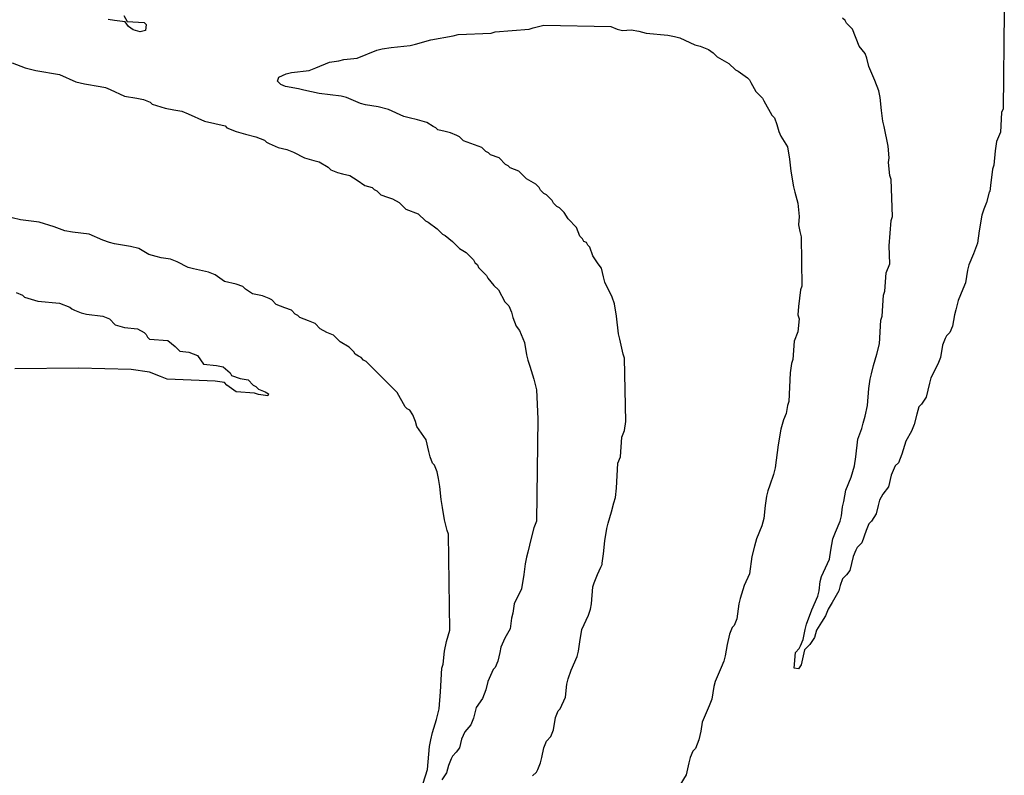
# Model space of a CAD drawing. Header units: inches. Extents: x -4 to 282, y -17 to 94.
# Tile 3 of 31: x 1.45 to 3.42, y -6.65 to -5.14. Entities that reach past the tile are written whole.
import ezdxf

# ---------------------------------------------------------------- set-up
doc = ezdxf.new("R2010")
doc.units = ezdxf.units.IN
doc.layers.add('Top Overlay', color=2, linetype='Continuous')

msp = doc.modelspace()

# ---------------------------------------------------------------- linework, layer by layer
at = {"layer": 'Top Overlay'}
for p, q in [((3.4222, -5.1213), (3.4196, -5.316)), ((1.6413, -5.1397), (1.6282, -5.1371)), ((1.6624, -5.1424), (1.6413, -5.1397)), ((1.6597, -5.1292), (1.6663, -5.1411)), ((1.6689, -5.1516), (1.6624, -5.1424)), ((1.6663, -5.1411), (1.7005, -5.1437)), ((1.7005, -5.1437), (1.7045, -5.1476)), ((3.1039, -5.1397), (3.0986, -5.1345)), ((3.1065, -5.145), (3.1039, -5.1397)), ((1.6781, -5.1581), (1.6689, -5.1516)), ((1.6926, -5.1621), (1.6781, -5.1581)), ((1.7031, -5.1595), (1.6926, -5.1621)), ((1.7045, -5.1476), (1.7031, -5.1595)), ((2.395, -5.1647), (2.4029, -5.1621)), ((2.4029, -5.1621), (2.4713, -5.1568)), ((2.4713, -5.1568), (2.4791, -5.1542)), ((2.4791, -5.1542), (2.5002, -5.1489)), ((2.5002, -5.1489), (2.6344, -5.1516)), ((2.6344, -5.1516), (2.6475, -5.1568)), ((2.6475, -5.1568), (2.658, -5.1595)), ((2.658, -5.1595), (2.6751, -5.1581)), ((2.6751, -5.1581), (2.6909, -5.1608)), ((2.6909, -5.1608), (2.7054, -5.1647)), ((3.1184, -5.1568), (3.1065, -5.145)), ((3.1315, -5.191), (3.1184, -5.1568)), ((2.2437, -5.1871), (2.274, -5.1779)), ((2.274, -5.1779), (2.3187, -5.17)), ((2.3187, -5.17), (2.3292, -5.1674)), ((2.3292, -5.1674), (2.395, -5.1647)), ((2.7054, -5.1647), (2.7488, -5.1687)), ((2.7488, -5.1687), (2.7619, -5.1713)), ((2.7619, -5.1713), (2.7725, -5.1739)), ((2.7725, -5.1739), (2.8027, -5.1884)), ((2.1267, -5.2147), (2.1661, -5.1989)), ((2.1661, -5.1989), (2.1766, -5.1963)), ((2.1766, -5.1963), (2.1951, -5.1937)), ((2.1951, -5.1937), (2.2332, -5.1897)), ((2.2332, -5.1897), (2.2437, -5.1871)), ((2.8027, -5.1884), (2.8132, -5.191)), ((2.8132, -5.191), (2.8303, -5.1976)), ((2.8303, -5.1976), (2.8395, -5.2042)), ((3.1434, -5.2055), (3.1315, -5.191)), ((2.0438, -5.2344), (2.0714, -5.2226)), ((2.0714, -5.2226), (2.0898, -5.22)), ((2.0898, -5.22), (2.1003, -5.2173)), ((2.1003, -5.2173), (2.1267, -5.2147)), ((2.8395, -5.2042), (2.8474, -5.2121)), ((2.8474, -5.2121), (2.8711, -5.2252)), ((3.1473, -5.2147), (3.1434, -5.2055)), ((3.1513, -5.2318), (3.1473, -5.2147)), ((1.4361, -5.2239), (1.4624, -5.2344)), ((1.4624, -5.2344), (1.4835, -5.2397)), ((1.4835, -5.2397), (1.5308, -5.2476)), ((1.9951, -5.2436), (2.0306, -5.2397)), ((2.0306, -5.2397), (2.0438, -5.2344)), ((2.8711, -5.2252), (2.8843, -5.2384)), ((2.8843, -5.2384), (2.8895, -5.241)), ((2.8895, -5.241), (2.9079, -5.2542)), ((3.1631, -5.2594), (3.1513, -5.2318)), ((1.5308, -5.2476), (1.5637, -5.2621)), ((1.5637, -5.2621), (1.5808, -5.266)), ((1.9675, -5.2607), (1.9701, -5.2528)), ((1.9741, -5.2673), (1.9675, -5.2607)), ((1.9701, -5.2528), (1.9846, -5.2463)), ((1.9846, -5.2463), (1.9951, -5.2436)), ((2.9079, -5.2542), (2.9119, -5.2581)), ((2.9119, -5.2581), (2.9145, -5.2634)), ((3.171, -5.2805), (3.1631, -5.2594)), ((1.5808, -5.266), (1.6124, -5.2713)), ((1.6124, -5.2713), (1.6229, -5.2739)), ((1.6229, -5.2739), (1.6321, -5.2778)), ((1.6321, -5.2778), (1.6611, -5.291)), ((1.9833, -5.2713), (1.9741, -5.2673)), ((2.0096, -5.2765), (1.9833, -5.2713)), ((2.0201, -5.2792), (2.0096, -5.2765)), ((2.0504, -5.2857), (2.0201, -5.2792)), ((2.9145, -5.2634), (2.925, -5.2818)), ((2.925, -5.2818), (2.9382, -5.2949)), ((3.1736, -5.2936), (3.171, -5.2805)), ((1.6611, -5.291), (1.686, -5.2949)), ((1.686, -5.2949), (1.6992, -5.2976)), ((1.6992, -5.2976), (1.7123, -5.3028)), ((2.0951, -5.291), (2.0504, -5.2857)), ((2.1056, -5.2936), (2.0951, -5.291)), ((2.1332, -5.3055), (2.1056, -5.2936)), ((2.9382, -5.2949), (2.9408, -5.3002)), ((2.9408, -5.3002), (2.9566, -5.3291)), ((3.1762, -5.3199), (3.1736, -5.2936)), ((1.7123, -5.3028), (1.7163, -5.3068)), ((1.7163, -5.3068), (1.7426, -5.3147)), ((1.7426, -5.3147), (1.7597, -5.3186)), ((1.7597, -5.3186), (1.7755, -5.3212)), ((1.7755, -5.3212), (1.7886, -5.3265)), ((2.1438, -5.3081), (2.1332, -5.3055)), ((2.1687, -5.312), (2.1438, -5.3081)), ((2.1898, -5.3173), (2.1687, -5.312)), ((2.22, -5.3318), (2.1898, -5.3173)), ((3.1789, -5.341), (3.1762, -5.3199)), ((3.4196, -5.316), (3.4169, -5.3239)), ((1.7886, -5.3265), (1.8215, -5.341)), ((1.8215, -5.341), (1.8623, -5.3502)), ((2.2306, -5.3344), (2.22, -5.3318)), ((2.2477, -5.3383), (2.2306, -5.3344)), ((2.2661, -5.3436), (2.2477, -5.3383)), ((2.9566, -5.3291), (2.9619, -5.3344)), ((2.9619, -5.3344), (2.9671, -5.3475)), ((3.1815, -5.3515), (3.1789, -5.341)), ((3.4169, -5.3239), (3.4143, -5.3633)), ((1.8623, -5.3502), (1.8662, -5.3541)), ((1.8662, -5.3541), (1.8846, -5.362)), ((2.2792, -5.3515), (2.2661, -5.3436)), ((2.2845, -5.3541), (2.2792, -5.3515)), ((2.2884, -5.3581), (2.2845, -5.3541)), ((2.3029, -5.362), (2.2884, -5.3581)), ((2.9671, -5.3475), (2.9711, -5.362)), ((3.1894, -5.391), (3.1815, -5.3515)), ((1.8846, -5.362), (1.9031, -5.3673)), ((1.9031, -5.3673), (1.9241, -5.3725)), ((1.9241, -5.3725), (1.9412, -5.3791)), ((1.9412, -5.3791), (1.9451, -5.3831)), ((2.3134, -5.3646), (2.3029, -5.362)), ((2.3266, -5.3699), (2.3134, -5.3646)), ((2.3318, -5.3725), (2.3266, -5.3699)), ((2.3397, -5.3804), (2.3318, -5.3725)), ((2.3766, -5.3936), (2.3397, -5.3804)), ((2.9711, -5.362), (2.975, -5.3712)), ((2.975, -5.3712), (2.9882, -5.3923)), ((3.4143, -5.3633), (3.4064, -5.3817)), ((1.9451, -5.3831), (1.9504, -5.3857)), ((1.9504, -5.3857), (1.9688, -5.3936)), ((1.9688, -5.3936), (1.9859, -5.3975)), ((1.9859, -5.3975), (1.9991, -5.4028)), ((2.3844, -5.4015), (2.3766, -5.3936)), ((2.9882, -5.3923), (2.9921, -5.4173)), ((3.192, -5.4146), (3.1894, -5.391)), ((3.4038, -5.4002), (3.4012, -5.4291)), ((3.4064, -5.3817), (3.4038, -5.4002)), ((1.9991, -5.4028), (2.0214, -5.4146)), ((2.0214, -5.4146), (2.0398, -5.4199)), ((2.0398, -5.4199), (2.0504, -5.4225)), ((2.3897, -5.4041), (2.3844, -5.4015)), ((2.3937, -5.4081), (2.3897, -5.4041)), ((2.4108, -5.4146), (2.3937, -5.4081)), ((2.4239, -5.4278), (2.4108, -5.4146)), ((2.9921, -5.4173), (2.9947, -5.4409)), ((3.1907, -5.4238), (3.192, -5.4146)), ((2.0504, -5.4225), (2.0688, -5.433)), ((2.0688, -5.433), (2.074, -5.4383)), ((2.074, -5.4383), (2.0872, -5.4436)), ((2.4292, -5.4304), (2.4239, -5.4278)), ((2.4331, -5.4344), (2.4292, -5.4304)), ((2.4502, -5.4409), (2.4331, -5.4344)), ((3.1933, -5.4501), (3.1907, -5.4238)), ((3.3985, -5.437), (3.3946, -5.4699)), ((3.4012, -5.4291), (3.3985, -5.437)), ((2.0872, -5.4436), (2.0977, -5.4462)), ((2.0977, -5.4462), (2.1122, -5.4501)), ((2.1122, -5.4501), (2.1267, -5.4593)), ((2.1267, -5.4593), (2.1424, -5.4699)), ((2.466, -5.4567), (2.4502, -5.4409)), ((2.4844, -5.4672), (2.466, -5.4567)), ((2.9947, -5.4409), (3, -5.4725)), ((3.196, -5.458), (3.1933, -5.4501)), ((3.1986, -5.5317), (3.196, -5.458)), ((2.1424, -5.4699), (2.1569, -5.4738)), ((2.1569, -5.4738), (2.1609, -5.4778)), ((2.1609, -5.4778), (2.1661, -5.4804)), ((2.491, -5.4738), (2.4844, -5.4672)), ((2.4936, -5.4791), (2.491, -5.4738)), ((2.5002, -5.4857), (2.4936, -5.4791)), ((3, -5.4725), (3.0026, -5.483)), ((3.3946, -5.4699), (3.3933, -5.4817)), ((2.1661, -5.4804), (2.174, -5.4883)), ((2.174, -5.4883), (2.1872, -5.4935)), ((2.1872, -5.4935), (2.1977, -5.4962)), ((2.1977, -5.4962), (2.2108, -5.5041)), ((2.5055, -5.4883), (2.5002, -5.4857)), ((2.5173, -5.5001), (2.5055, -5.4883)), ((3.0026, -5.483), (3.0092, -5.5054)), ((3.3919, -5.483), (3.3867, -5.5041)), ((3.3933, -5.4817), (3.3919, -5.483)), ((2.2108, -5.5041), (2.224, -5.5172)), ((2.224, -5.5172), (2.249, -5.5264)), ((2.5199, -5.5054), (2.5173, -5.5001)), ((2.5265, -5.512), (2.5199, -5.5054)), ((2.5318, -5.5146), (2.5265, -5.512)), ((2.541, -5.5238), (2.5318, -5.5146)), ((3.0092, -5.5054), (3.0118, -5.5317)), ((3.3814, -5.5172), (3.3775, -5.5291)), ((3.3867, -5.5041), (3.3814, -5.5172)), ((1.4532, -5.5383), (1.4361, -5.5343)), ((1.4901, -5.5435), (1.4532, -5.5383)), ((2.249, -5.5264), (2.2634, -5.5409)), ((2.5489, -5.5369), (2.541, -5.5238)), ((2.566, -5.554), (2.5489, -5.5369)), ((3.0118, -5.5317), (3.0105, -5.5488)), ((3.196, -5.5396), (3.1986, -5.5317)), ((3.3775, -5.5291), (3.3722, -5.5606)), ((1.5203, -5.5527), (1.4901, -5.5435)), ((1.5414, -5.5606), (1.5203, -5.5527)), ((2.2634, -5.5409), (2.2687, -5.5435)), ((2.2687, -5.5435), (2.2871, -5.5567)), ((2.2871, -5.5567), (2.2976, -5.5672)), ((2.5725, -5.5711), (2.566, -5.554)), ((3.0105, -5.5488), (3.0131, -5.5619)), ((3.192, -5.5909), (3.196, -5.5396)), ((1.5571, -5.5633), (1.5414, -5.5606)), ((1.59, -5.5672), (1.5571, -5.5633)), ((1.6176, -5.579), (1.59, -5.5672)), ((2.2976, -5.5672), (2.3029, -5.5698)), ((2.3029, -5.5698), (2.3174, -5.5817)), ((2.5778, -5.5764), (2.5725, -5.5711)), ((2.5804, -5.5817), (2.5778, -5.5764)), ((3.0131, -5.5619), (3.0158, -5.5725)), ((3.0158, -5.5725), (3.0171, -5.6711)), ((3.3722, -5.5606), (3.3683, -5.5856)), ((1.6308, -5.5843), (1.6176, -5.579)), ((1.6413, -5.5869), (1.6308, -5.5843)), ((1.6729, -5.5922), (1.6413, -5.5869)), ((1.69, -5.5961), (1.6729, -5.5922)), ((1.7097, -5.608), (1.69, -5.5961)), ((2.3174, -5.5817), (2.3318, -5.5961)), ((2.3318, -5.5961), (2.345, -5.604)), ((2.5857, -5.5843), (2.5804, -5.5817)), ((2.5883, -5.5896), (2.5857, -5.5843)), ((2.5923, -5.5935), (2.5883, -5.5896)), ((2.5988, -5.6106), (2.5923, -5.5935)), ((3.1933, -5.6264), (3.192, -5.5909)), ((3.3683, -5.5856), (3.3604, -5.6067)), ((1.7242, -5.6119), (1.7097, -5.608)), ((1.7347, -5.6145), (1.7242, -5.6119)), ((1.7531, -5.6172), (1.7347, -5.6145)), ((2.345, -5.604), (2.3595, -5.6185)), ((2.6094, -5.6264), (2.5988, -5.6106)), ((3.3604, -5.6067), (3.3512, -5.629)), ((1.7663, -5.6224), (1.7531, -5.6172)), ((1.7886, -5.6343), (1.7663, -5.6224)), ((1.7992, -5.6369), (1.7886, -5.6343)), ((2.3595, -5.6185), (2.3621, -5.6238)), ((2.3621, -5.6238), (2.3674, -5.629)), ((2.3674, -5.629), (2.37, -5.6343)), ((2.37, -5.6343), (2.3858, -5.6501)), ((2.6159, -5.6356), (2.6094, -5.6264)), ((2.6199, -5.6527), (2.6159, -5.6356)), ((3.1854, -5.6448), (3.1933, -5.6264)), ((3.3512, -5.629), (3.3485, -5.6395)), ((1.8294, -5.6435), (1.7992, -5.6369)), ((1.8426, -5.6487), (1.8294, -5.6435)), ((1.861, -5.6619), (1.8426, -5.6487)), ((2.3858, -5.6501), (2.3884, -5.6553)), ((2.3884, -5.6553), (2.4002, -5.6698)), ((2.6225, -5.6632), (2.6199, -5.6527)), ((3.1828, -5.6816), (3.1854, -5.6448)), ((3.3485, -5.6395), (3.3446, -5.6645)), ((1.8846, -5.6672), (1.861, -5.6619)), ((1.8978, -5.6724), (1.8846, -5.6672)), ((1.9017, -5.6764), (1.8978, -5.6724)), ((2.4002, -5.6698), (2.4094, -5.679)), ((2.637, -5.6935), (2.6225, -5.6632)), ((3.0171, -5.6711), (3.0145, -5.679)), ((3.3446, -5.6645), (3.3393, -5.6777)), ((1.444, -5.6843), (1.4572, -5.6895)), ((1.4572, -5.6895), (1.4611, -5.6935)), ((1.4611, -5.6935), (1.4874, -5.7014)), ((1.9031, -5.6777), (1.9017, -5.6764)), ((1.9175, -5.6869), (1.9031, -5.6777)), ((1.9373, -5.6908), (1.9175, -5.6869)), ((1.9504, -5.6961), (1.9373, -5.6908)), ((2.4094, -5.679), (2.4226, -5.7027)), ((2.6422, -5.7066), (2.637, -5.6935)), ((3.0145, -5.679), (3.0105, -5.7119)), ((3.1776, -5.7316), (3.1802, -5.6895)), ((3.1802, -5.6895), (3.1828, -5.6816)), ((3.3393, -5.6777), (3.3301, -5.7)), ((1.4874, -5.7014), (1.5308, -5.7053)), ((1.5308, -5.7053), (1.5519, -5.7132)), ((1.5519, -5.7132), (1.5558, -5.7171)), ((1.9557, -5.6987), (1.9504, -5.6961)), ((1.9649, -5.7079), (1.9557, -5.6987)), ((1.982, -5.7145), (1.9649, -5.7079)), ((1.9951, -5.7198), (1.982, -5.7145)), ((2.4226, -5.7027), (2.4305, -5.7106)), ((2.4305, -5.7106), (2.4357, -5.7237)), ((2.6462, -5.7316), (2.6422, -5.7066)), ((3.0105, -5.7119), (3.0092, -5.729)), ((3.3301, -5.7), (3.3249, -5.7185)), ((1.5558, -5.7171), (1.5611, -5.7198)), ((1.5611, -5.7198), (1.5742, -5.725)), ((1.5742, -5.725), (1.5848, -5.7277)), ((1.5848, -5.7277), (1.6176, -5.7316)), ((1.6176, -5.7316), (1.6308, -5.7369)), ((2.003, -5.7277), (1.9951, -5.7198)), ((2.0083, -5.7303), (2.003, -5.7277)), ((2.0122, -5.7342), (2.0083, -5.7303)), ((2.0293, -5.7408), (2.0122, -5.7342)), ((2.4357, -5.7237), (2.4384, -5.7342)), ((2.4384, -5.7342), (2.445, -5.7513)), ((2.6501, -5.7671), (2.6462, -5.7316)), ((3.0092, -5.729), (3.0118, -5.7369)), ((3.1749, -5.7395), (3.1776, -5.7316)), ((3.3222, -5.729), (3.3183, -5.7513)), ((3.3249, -5.7185), (3.3222, -5.729)), ((1.6308, -5.7369), (1.6426, -5.7487)), ((1.6426, -5.7487), (1.6611, -5.754)), ((1.6611, -5.754), (1.6874, -5.7566)), ((2.0425, -5.7461), (2.0293, -5.7408)), ((2.053, -5.7566), (2.0425, -5.7461)), ((2.445, -5.7513), (2.4515, -5.7605)), ((3.0118, -5.7369), (3.0092, -5.7632)), ((3.1723, -5.7868), (3.1749, -5.7395)), ((3.3183, -5.7513), (3.313, -5.7645)), ((1.6874, -5.7566), (1.7005, -5.7645)), ((1.7005, -5.7645), (1.7045, -5.7684)), ((1.7045, -5.7684), (1.7071, -5.7737)), ((1.7071, -5.7737), (1.711, -5.7776)), ((2.0662, -5.7645), (2.053, -5.7566)), ((2.0793, -5.7697), (2.0662, -5.7645)), ((2.0925, -5.7829), (2.0793, -5.7697)), ((2.4515, -5.7605), (2.462, -5.7842)), ((2.6528, -5.7776), (2.6501, -5.7671)), ((3.0092, -5.7632), (3.0013, -5.7816)), ((3.3065, -5.7711), (3.3038, -5.7763)), ((3.313, -5.7645), (3.3065, -5.7711)), ((1.711, -5.7776), (1.7479, -5.7803)), ((1.7479, -5.7803), (1.7623, -5.7921)), ((1.7623, -5.7921), (1.7715, -5.8013)), ((2.1109, -5.7934), (2.0925, -5.7829)), ((2.1201, -5.8026), (2.1109, -5.7934)), ((2.462, -5.7842), (2.466, -5.8092)), ((2.6593, -5.8079), (2.6528, -5.7776)), ((3.0013, -5.7816), (2.9987, -5.8184)), ((3.167, -5.8079), (3.1723, -5.7868)), ((3.2986, -5.7895), (3.2946, -5.8145)), ((3.3038, -5.7763), (3.2986, -5.7895)), ((1.7715, -5.8013), (1.7899, -5.8039)), ((1.7899, -5.8039), (1.807, -5.8105)), ((1.807, -5.8105), (1.8189, -5.8276)), ((2.1227, -5.8079), (2.1201, -5.8026)), ((2.1293, -5.8118), (2.1227, -5.8079)), ((2.1345, -5.8145), (2.1293, -5.8118)), ((2.466, -5.8092), (2.4686, -5.8197)), ((2.662, -5.8158), (2.6593, -5.8079)), ((3.1605, -5.8303), (3.167, -5.8079)), ((1.8189, -5.8276), (1.8452, -5.8303)), ((1.8452, -5.8303), (1.8583, -5.8329)), ((1.8583, -5.8329), (1.8728, -5.8447)), ((2.1398, -5.8197), (2.1345, -5.8145)), ((2.1451, -5.8224), (2.1398, -5.8197)), ((2.2069, -5.8842), (2.1451, -5.8224)), ((2.4686, -5.8197), (2.4726, -5.8316)), ((2.4726, -5.8316), (2.4805, -5.8579)), ((2.6646, -5.9421), (2.662, -5.8158)), ((2.996, -5.8263), (2.9934, -5.8447)), ((2.9987, -5.8184), (2.996, -5.8263)), ((3.1565, -5.8473), (3.1605, -5.8303)), ((3.2894, -5.8276), (3.2749, -5.8552)), ((3.2946, -5.8145), (3.2894, -5.8276)), ((1.569, -5.8355), (1.4414, -5.8368)), ((1.6742, -5.8381), (1.569, -5.8355)), ((1.711, -5.8434), (1.6742, -5.8381)), ((1.7334, -5.8526), (1.711, -5.8434)), ((1.7465, -5.8579), (1.7334, -5.8526)), ((1.8728, -5.8447), (1.8754, -5.85)), ((1.8754, -5.85), (1.8925, -5.8566)), ((2.9934, -5.8447), (2.9908, -5.9026)), ((3.1539, -5.8579), (3.1565, -5.8473)), ((1.8426, -5.8618), (1.7465, -5.8579)), ((1.861, -5.8644), (1.8426, -5.8618)), ((1.8662, -5.8697), (1.861, -5.8644)), ((1.8846, -5.8829), (1.8662, -5.8697)), ((1.8925, -5.8566), (1.9083, -5.8592)), ((1.9083, -5.8592), (1.9188, -5.8697)), ((1.9188, -5.8697), (1.9241, -5.8723)), ((1.9241, -5.8723), (1.9294, -5.8776)), ((2.4805, -5.8579), (2.4857, -5.8789)), ((3.1513, -5.8763), (3.1539, -5.8579)), ((3.2723, -5.8658), (3.2657, -5.8934)), ((3.2749, -5.8552), (3.2723, -5.8658)), ((1.9215, -5.8855), (1.8846, -5.8829)), ((1.9294, -5.8881), (1.9215, -5.8855)), ((1.9294, -5.8776), (1.9425, -5.8829)), ((1.9478, -5.8908), (1.9294, -5.8881)), ((1.9425, -5.8829), (1.9491, -5.8868)), ((1.9491, -5.8868), (1.9478, -5.8908)), ((2.2227, -5.9131), (2.2069, -5.8842)), ((2.4857, -5.8789), (2.4884, -5.9368)), ((3.1486, -5.9105), (3.1513, -5.8763)), ((2.9882, -5.9105), (2.9855, -5.9263)), ((2.9908, -5.9026), (2.9882, -5.9105)), ((3.1434, -5.9315), (3.1486, -5.9105)), ((3.2565, -5.9079), (3.2512, -5.9131)), ((3.2657, -5.8934), (3.2565, -5.9079)), ((2.2266, -5.9171), (2.2227, -5.9131)), ((2.2319, -5.9197), (2.2266, -5.9171)), ((2.2385, -5.9289), (2.2319, -5.9197)), ((2.2437, -5.9421), (2.2385, -5.9289)), ((2.9855, -5.9263), (2.9803, -5.9394)), ((3.1394, -5.946), (3.1434, -5.9315)), ((3.2473, -5.9276), (3.242, -5.9486)), ((3.2512, -5.9131), (3.2473, -5.9276)), ((2.2463, -5.9526), (2.2437, -5.9421)), ((2.4884, -5.9368), (2.4857, -6.142)), ((2.662, -5.9605), (2.6646, -5.9421)), ((2.9803, -5.9394), (2.975, -5.9578)), ((3.1368, -5.9565), (3.1394, -5.946)), ((3.242, -5.9486), (3.2367, -5.9618)), ((2.2648, -5.9789), (2.2463, -5.9526)), ((2.6567, -5.9736), (2.662, -5.9605)), ((2.975, -5.9578), (2.9697, -5.9894)), ((3.1289, -5.9776), (3.1368, -5.9565)), ((3.2367, -5.9618), (3.2249, -5.9815)), ((2.27, -6.0026), (2.2648, -5.9789)), ((2.6541, -6.0131), (2.6567, -5.9736)), ((2.9697, -5.9894), (2.9632, -6.0354)), ((3.1249, -6.0131), (3.1289, -5.9776)), ((3.2249, -5.9815), (3.217, -6.0078)), ((2.2726, -6.0131), (2.27, -6.0026)), ((3.217, -6.0078), (3.2104, -6.0249)), ((2.2779, -6.0262), (2.2726, -6.0131)), ((2.2819, -6.0302), (2.2779, -6.0262)), ((2.2871, -6.0433), (2.2819, -6.0302)), ((2.6462, -6.0762), (2.6488, -6.0262)), ((2.6488, -6.0262), (2.6541, -6.0131)), ((3.1223, -6.0315), (3.1249, -6.0131)), ((3.2104, -6.0249), (3.2039, -6.0315)), ((2.2897, -6.0565), (2.2871, -6.0433)), ((2.9605, -6.0486), (2.9526, -6.0696)), ((2.9632, -6.0354), (2.9605, -6.0486)), ((3.1157, -6.0538), (3.1223, -6.0315)), ((3.196, -6.0499), (3.1907, -6.0736)), ((3.2039, -6.0315), (3.196, -6.0499)), ((2.2924, -6.0723), (2.2897, -6.0565)), ((2.9526, -6.0696), (2.9487, -6.0815)), ((3.1052, -6.0802), (3.1157, -6.0538)), ((2.295, -6.0986), (2.2924, -6.0723)), ((2.6436, -6.0946), (2.6462, -6.0762)), ((2.9487, -6.0815), (2.9461, -6.092)), ((3.1013, -6.1025), (3.1052, -6.0802)), ((3.1789, -6.088), (3.1723, -6.0999)), ((3.1907, -6.0736), (3.1789, -6.088)), ((2.2976, -6.1144), (2.295, -6.0986)), ((2.6357, -6.1236), (2.6409, -6.1051)), ((2.6409, -6.1051), (2.6436, -6.0946)), ((2.9461, -6.092), (2.9434, -6.1104)), ((3.0986, -6.113), (3.1013, -6.1025)), ((3.1723, -6.0999), (3.1697, -6.1104)), ((2.3016, -6.1393), (2.2976, -6.1144)), ((2.6291, -6.1459), (2.6357, -6.1236)), ((2.9434, -6.1104), (2.9408, -6.1367)), ((3.096, -6.1314), (3.0986, -6.113)), ((3.1657, -6.1275), (3.1565, -6.142)), ((3.1697, -6.1104), (3.1657, -6.1275)), ((2.3068, -6.1604), (2.3016, -6.1393)), ((2.4857, -6.142), (2.4805, -6.1551)), ((2.6265, -6.1564), (2.6291, -6.1459)), ((2.9408, -6.1367), (2.9369, -6.1512)), ((3.0842, -6.1643), (3.0934, -6.142)), ((3.0934, -6.142), (3.096, -6.1314)), ((3.1513, -6.1472), (3.146, -6.1604)), ((3.1565, -6.142), (3.1513, -6.1472)), ((2.3095, -6.1683), (2.3068, -6.1604)), ((2.3121, -6.3603), (2.3095, -6.1683)), ((2.4805, -6.1551), (2.4752, -6.1762)), ((2.6225, -6.1814), (2.6265, -6.1564)), ((2.9369, -6.1512), (2.9263, -6.1775)), ((3.0789, -6.1775), (3.0842, -6.1643)), ((3.146, -6.1604), (3.1368, -6.1854)), ((2.4752, -6.1762), (2.4686, -6.2038)), ((2.6199, -6.2077), (2.6225, -6.1814)), ((2.9263, -6.1775), (2.9224, -6.192)), ((3.075, -6.1998), (3.0789, -6.1775)), ((3.1368, -6.1854), (3.1276, -6.1946)), ((2.4686, -6.2038), (2.466, -6.2143)), ((2.6173, -6.2261), (2.6199, -6.2077)), ((2.9224, -6.192), (2.9171, -6.213)), ((3.0723, -6.2183), (3.075, -6.1998)), ((3.1249, -6.1998), (3.1197, -6.213)), ((3.1276, -6.1946), (3.1249, -6.1998)), ((2.4634, -6.2275), (2.4607, -6.2485)), ((2.466, -6.2143), (2.4634, -6.2275)), ((2.6173, -6.2288), (2.6173, -6.2261)), ((2.9171, -6.213), (2.9119, -6.2472)), ((3.0566, -6.2525), (3.0723, -6.2183)), ((3.1197, -6.213), (3.1131, -6.2406)), ((2.608, -6.2485), (2.6146, -6.234)), ((2.6146, -6.234), (2.6173, -6.2288)), ((2.9119, -6.2472), (2.9014, -6.2709)), ((3.1131, -6.2406), (3.1065, -6.2498)), ((2.4607, -6.2485), (2.4555, -6.2774)), ((2.5988, -6.2735), (2.6015, -6.2656)), ((2.6015, -6.2656), (2.608, -6.2485)), ((3.0513, -6.2814), (3.0539, -6.263)), ((3.0539, -6.263), (3.0566, -6.2525)), ((3.0986, -6.2577), (3.0934, -6.2709)), ((3.1065, -6.2498), (3.0986, -6.2577)), ((2.4555, -6.2774), (2.441, -6.3077)), ((2.5962, -6.3077), (2.5988, -6.2735)), ((2.9014, -6.2709), (2.8935, -6.2972)), ((3.0487, -6.2919), (3.0513, -6.2814)), ((3.0907, -6.2814), (3.0776, -6.3051)), ((3.0934, -6.2709), (3.0907, -6.2814)), ((2.8935, -6.2972), (2.8908, -6.3077)), ((3.0368, -6.3195), (3.0487, -6.2919)), ((3.0776, -6.3051), (3.0697, -6.3182)), ((2.4384, -6.3261), (2.4357, -6.3366)), ((2.441, -6.3077), (2.4384, -6.3261)), ((2.5896, -6.3301), (2.5936, -6.3182)), ((2.5936, -6.3182), (2.5962, -6.3077)), ((2.8908, -6.3077), (2.8869, -6.3379)), ((3.0263, -6.3485), (3.0368, -6.3195)), ((3.0697, -6.3182), (3.0644, -6.3314)), ((2.4357, -6.3366), (2.4331, -6.3577)), ((2.5765, -6.359), (2.5896, -6.3301)), ((2.8869, -6.3379), (2.8816, -6.3511)), ((3.0566, -6.3445), (3.046, -6.3603)), ((3.0644, -6.3314), (3.0566, -6.3445)), ((2.3055, -6.3827), (2.3121, -6.3603)), ((2.4331, -6.3577), (2.4226, -6.3761)), ((2.5725, -6.384), (2.5765, -6.359)), ((2.8777, -6.355), (2.8724, -6.3682)), ((2.8816, -6.3511), (2.8777, -6.355)), ((3.0197, -6.3787), (3.0237, -6.359)), ((3.0237, -6.359), (3.0263, -6.3485)), ((3.046, -6.3603), (3.0421, -6.3748)), ((2.3016, -6.4024), (2.3055, -6.3827)), ((2.4226, -6.3761), (2.4147, -6.3945)), ((2.5699, -6.4024), (2.5725, -6.384)), ((2.8724, -6.3682), (2.8672, -6.3892)), ((3.0145, -6.3919), (3.0197, -6.3787)), ((3.0421, -6.3748), (3.0329, -6.3892)), ((2.299, -6.4287), (2.3016, -6.4024)), ((2.4121, -6.405), (2.4081, -6.4221)), ((2.4147, -6.3945), (2.4121, -6.405)), ((2.5673, -6.4129), (2.5699, -6.4024)), ((2.8672, -6.3892), (2.8632, -6.4116)), ((3.0013, -6.4366), (3.0039, -6.405)), ((3.0039, -6.405), (3.0118, -6.3971)), ((3.0118, -6.3971), (3.0145, -6.3919)), ((3.0224, -6.3998), (3.0158, -6.43)), ((3.0329, -6.3892), (3.0224, -6.3998)), ((2.4081, -6.4221), (2.4029, -6.4353)), ((2.5554, -6.4405), (2.5673, -6.4129)), ((2.8606, -6.4221), (2.8553, -6.4353)), ((2.8632, -6.4116), (2.8606, -6.4221)), ((2.2937, -6.4839), (2.2963, -6.4366)), ((2.2963, -6.4366), (2.299, -6.4287)), ((2.3989, -6.4392), (2.3884, -6.4629)), ((2.4029, -6.4353), (2.3989, -6.4392)), ((2.5489, -6.4576), (2.5554, -6.4405)), ((2.8553, -6.4353), (2.8435, -6.4629)), ((3.0105, -6.4379), (3.0013, -6.4366)), ((3.0158, -6.43), (3.0105, -6.4379)), ((2.3884, -6.4629), (2.3844, -6.48)), ((2.5462, -6.4682), (2.5489, -6.4576)), ((2.8435, -6.4629), (2.8408, -6.4734)), ((2.2911, -6.5181), (2.2937, -6.4839)), ((2.3844, -6.48), (2.3779, -6.4971)), ((2.5436, -6.4945), (2.5462, -6.4682)), ((2.8408, -6.4734), (2.8369, -6.4984)), ((2.3779, -6.4971), (2.3647, -6.5155)), ((2.5331, -6.5181), (2.5436, -6.4945)), ((2.8369, -6.4984), (2.8316, -6.5116)), ((2.2858, -6.5392), (2.2911, -6.5181)), ((2.3647, -6.5155), (2.3595, -6.5366)), ((2.5239, -6.5352), (2.5291, -6.5221)), ((2.5291, -6.5221), (2.5331, -6.5181)), ((2.8316, -6.5116), (2.8172, -6.5444)), ((2.2779, -6.5655), (2.2858, -6.5392)), ((2.3595, -6.5366), (2.3542, -6.5497)), ((2.5199, -6.5602), (2.5239, -6.5352)), ((2.3542, -6.5497), (2.3424, -6.5642)), ((2.5147, -6.5734), (2.5199, -6.5602)), ((2.8145, -6.5629), (2.8106, -6.58)), ((2.8172, -6.5444), (2.8145, -6.5629)), ((2.2713, -6.5931), (2.274, -6.58)), ((2.274, -6.58), (2.2779, -6.5655)), ((2.3358, -6.5786), (2.3318, -6.5957)), ((2.3424, -6.5642), (2.3358, -6.5786)), ((2.5002, -6.5957), (2.5055, -6.5826)), ((2.5055, -6.5826), (2.5147, -6.5734)), ((2.8106, -6.58), (2.804, -6.5971)), ((2.2674, -6.6391), (2.2713, -6.5931)), ((2.3318, -6.5957), (2.3253, -6.6049)), ((2.4962, -6.6155), (2.5002, -6.5957)), ((2.7988, -6.6023), (2.7935, -6.6155)), ((2.804, -6.5971), (2.7988, -6.6023)), ((2.3147, -6.6181), (2.3095, -6.6313)), ((2.3174, -6.6128), (2.3147, -6.6181)), ((2.3253, -6.6049), (2.3174, -6.6128)), ((2.4936, -6.626), (2.4962, -6.6155)), ((2.7935, -6.6155), (2.7909, -6.626)), ((2.2542, -6.6812), (2.2674, -6.6391)), ((2.3095, -6.6313), (2.3055, -6.6457)), ((2.4857, -6.6444), (2.4884, -6.6391)), ((2.4884, -6.6391), (2.4936, -6.626)), ((2.7909, -6.626), (2.7856, -6.6497)), ((2.3055, -6.6457), (2.2963, -6.6602)), ((2.4778, -6.6523), (2.4857, -6.6444)), ((2.7856, -6.6497), (2.7725, -6.6707))]:
    msp.add_line(p, q, dxfattribs=at)

doc.saveas('drawing.dxf')
